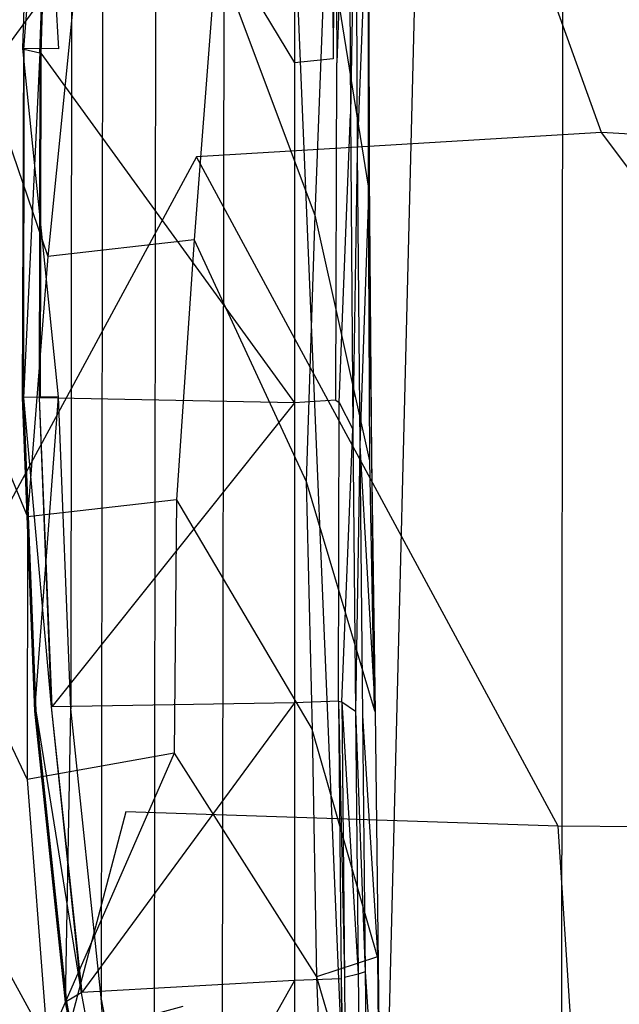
# Model space of a CAD drawing. Extents: x 0 to 0.355, y -0.507 to 0.
# Tile 9 of 31: x 0.066 to 0.127, y -0.33 to -0.231. Entities that reach past the tile are written whole.
import ezdxf

# ---------------------------------------------------------------- set-up
doc = ezdxf.new("R2010")
doc.units = 0
doc.layers.add('L0_WC_N_761901__0___REPLACEMTFO', color=7, linetype='CONTINUOUS')

msp = doc.modelspace()

# ---------------------------------------------------------------- linework, layer by layer
at = {"layer": 'L0_WC_N_761901__0___REPLACEMTFO', "color": 8}
for points, invisible_edges in [([(0.140748, -0.429866, 0.000014), (0.121066, -0.011804, 0.000242), (0.129154, -0.008746, 0.00027), (0.140748, -0.429866, 0.000014)], 14), ([(0.121066, -0.011804, 0.000242), (0.120698, -0.419642, 0.000013), (0.111247, -0.020128, 0.000193), (0.121066, -0.011804, 0.000242)], 14), ([(0.140748, -0.429866, 0.000014), (0.120698, -0.419642, 0.000013), (0.121066, -0.011804, 0.000242), (0.140748, -0.429866, 0.000014)], 14), ([(0.111247, -0.020128, 0.000193), (0.101672, -0.404301, 0.000014), (0.101516, -0.028378, 0.000144), (0.111247, -0.020128, 0.000193)], 14), ([(0.120698, -0.419642, 0.000013), (0.101672, -0.404301, 0.000014), (0.111247, -0.020128, 0.000193), (0.120698, -0.419642, 0.000013)], 14), ([(0.101672, -0.404301, 0.000014), (0.087186, -0.058293, 0.000051), (0.101516, -0.028378, 0.000144), (0.101672, -0.404301, 0.000014)], 14), ([(0.087186, -0.058293, 0.000051), (0.086648, -0.383016, 0.000016), (0.08024, -0.104956, 0.000026), (0.087186, -0.058293, 0.000051)], 14), ([(0.101672, -0.404301, 0.000014), (0.086648, -0.383016, 0.000016), (0.087186, -0.058293, 0.000051), (0.101672, -0.404301, 0.000014)], 14), ([(0.08024, -0.104956, 0.000026), (0.079878, -0.356647, 0.000015), (0.074841, -0.151081, 0.00001), (0.08024, -0.104956, 0.000026)], 14), ([(0.086648, -0.383016, 0.000016), (0.079878, -0.356647, 0.000015), (0.08024, -0.104956, 0.000026), (0.086648, -0.383016, 0.000016)], 14), ([(0.074841, -0.151081, 0.00001), (0.074616, -0.329102, 0.000015), (0.071673, -0.194627, 0.000005), (0.074841, -0.151081, 0.00001)], 14), ([(0.079878, -0.356647, 0.000015), (0.074616, -0.329102, 0.000015), (0.074841, -0.151081, 0.00001), (0.079878, -0.356647, 0.000015)], 14), ([(0.137144, -0.178444, 0.250887), (0.103055, -0.181878, 0.273463), (0.124777, -0.242416, 0.224155), (0.137144, -0.178444, 0.250887)], 14), ([(0.1775, -0.245435, 0.213848), (0.137144, -0.178444, 0.250887), (0.124777, -0.242416, 0.224155), (0.1775, -0.245435, 0.213848)], 14), ([(0.103055, -0.181878, 0.273463), (0.057706, -0.243991, 0.300655), (0.084156, -0.244829, 0.257148), (0.103055, -0.181878, 0.273463)], 14), ([(0.103055, -0.181878, 0.273463), (0.080598, -0.186064, 0.307193), (0.057706, -0.243991, 0.300655), (0.103055, -0.181878, 0.273463)], 14), ([(0.124777, -0.242416, 0.224155), (0.103055, -0.181878, 0.273463), (0.084156, -0.244829, 0.257148), (0.124777, -0.242416, 0.224155)], 14), ([(0.072069, -0.18416, 0.346632), (0.039752, -0.240208, 0.349252), (0.080598, -0.186064, 0.307193), (0.072069, -0.18416, 0.346632)], 14), ([(0.080598, -0.186064, 0.307193), (0.039752, -0.240208, 0.349252), (0.057706, -0.243991, 0.300655), (0.080598, -0.186064, 0.307193)], 14), ([(0.06807, -0.194457), (0.070359, -0.234031, 0.000008), (0.066752, -0.233976, 0.000003), (0.06807, -0.194457)], 13), ([(0.066752, -0.233976, 0.000003), (0.068173, -0.194595, 0.002513), (0.06807, -0.194457), (0.066752, -0.233976, 0.000003)], 14), ([(0.068173, -0.194595, 0.002513), (0.066752, -0.233976, 0.000003), (0.066857, -0.234055, 0.002516), (0.068173, -0.194595, 0.002513)], 13), ([(0.066857, -0.234055, 0.002516), (0.069775, -0.195328, 0.041238), (0.068173, -0.194595, 0.002513), (0.066857, -0.234055, 0.002516)], 14), ([(0.069775, -0.195328, 0.041238), (0.066857, -0.234055, 0.002516), (0.068469, -0.234418, 0.041241), (0.069775, -0.195328, 0.041238)], 13), ([(0.070359, -0.234031, 0.000008), (0.06807, -0.194457), (0.071673, -0.194627, 0.000005), (0.070359, -0.234031, 0.000008)], 14), ([(0.068469, -0.234418, 0.041241), (0.069855, -0.195384, 0.043175), (0.069775, -0.195328, 0.041238), (0.068469, -0.234418, 0.041241)], 14), ([(0.069855, -0.195384, 0.043175), (0.068469, -0.234418, 0.041241), (0.06855, -0.234444, 0.043178), (0.069855, -0.195384, 0.043175)], 13), ([(0.094011, -0.235432, 0.043189), (0.069855, -0.195384, 0.043175), (0.06855, -0.234444, 0.043178), (0.094011, -0.235432, 0.043189)], 13), ([(0.069855, -0.195384, 0.043175), (0.094011, -0.235432, 0.043189), (0.094011, -0.196292, 0.043199), (0.069855, -0.195384, 0.043175)], 14), ([(0.071673, -0.194627, 0.000005), (0.071573, -0.300179, 0.000014), (0.070359, -0.234031, 0.000008), (0.071673, -0.194627, 0.000005)], 14), ([(0.074616, -0.329102, 0.000015), (0.071573, -0.300179, 0.000014), (0.071673, -0.194627, 0.000005), (0.074616, -0.329102, 0.000015)], 14), ([(0.09762, -0.195777, 0.050278), (0.094011, -0.196292, 0.043199), (0.097886, -0.235016, 0.050292), (0.09762, -0.195777, 0.050278)], 14), ([(0.094011, -0.196292, 0.043199), (0.094011, -0.235432, 0.043189), (0.097886, -0.235016, 0.050292), (0.094011, -0.196292, 0.043199)], 14), ([(0.09762, -0.195777, 0.050278), (0.097886, -0.235016, 0.050292), (0.098026, -0.196715, 0.063207), (0.09762, -0.195777, 0.050278)], 14), ([(0.098026, -0.196715, 0.063207), (0.097886, -0.235016, 0.050292), (0.098232, -0.235428, 0.062571), (0.098026, -0.196715, 0.063207)], 14), ([(0.098026, -0.196715, 0.063207), (0.098232, -0.235428, 0.062571), (0.09942, -0.205008, 0.104734), (0.098026, -0.196715, 0.063207)], 14), ([(0.09942, -0.205008, 0.104734), (0.098232, -0.235428, 0.062571), (0.099603, -0.240553, 0.104975), (0.09942, -0.205008, 0.104734)], 14), ([(0.09942, -0.205008, 0.104734), (0.099603, -0.240553, 0.104975), (0.100137, -0.211989, 0.132483), (0.09942, -0.205008, 0.104734)], 14), ([(0.066939, -0.213677, 0.324915), (0.058533, -0.234494, 0.326357), (0.063416, -0.211558, 0.320882), (0.066939, -0.213677, 0.324915)], 14), ([(0.100137, -0.211989, 0.132483), (0.099603, -0.240553, 0.104975), (0.100301, -0.244338, 0.131502), (0.100137, -0.211989, 0.132483)], 14), ([(0.100137, -0.211989, 0.132483), (0.100301, -0.244338, 0.131502), (0.101372, -0.21677, 0.179521), (0.100137, -0.211989, 0.132483)], 14), ([(0.06615, -0.213163, 0.328919), (0.057683, -0.234118, 0.330257), (0.066939, -0.213677, 0.324915), (0.06615, -0.213163, 0.328919)], 14), ([(0.066939, -0.213677, 0.324915), (0.057683, -0.234118, 0.330257), (0.058533, -0.234494, 0.326357), (0.066939, -0.213677, 0.324915)], 14), ([(0.101372, -0.21677, 0.179521), (0.100301, -0.244338, 0.131502), (0.101504, -0.246759, 0.179984), (0.101372, -0.21677, 0.179521)], 14), ([(0.101372, -0.21677, 0.179521), (0.101504, -0.246759, 0.179984), (0.101409, -0.218106, 0.19242), (0.101372, -0.21677, 0.179521)], 14), ([(0.101409, -0.218106, 0.19242), (0.101386, -0.247794, 0.192749), (0.097147, -0.221366, 0.211382), (0.101409, -0.218106, 0.19242)], 14), ([(0.101409, -0.218106, 0.19242), (0.101504, -0.246759, 0.179984), (0.101386, -0.247794, 0.192749), (0.101409, -0.218106, 0.19242)], 14), ([(0.097147, -0.221366, 0.211382), (0.09604, -0.250695, 0.211323), (0.086143, -0.224307, 0.226785), (0.097147, -0.221366, 0.211382)], 14), ([(0.097147, -0.221366, 0.211382), (0.101386, -0.247794, 0.192749), (0.09604, -0.250695, 0.211323), (0.097147, -0.221366, 0.211382)], 14), ([(0.086143, -0.224307, 0.226785), (0.083931, -0.253176, 0.226212), (0.072123, -0.226451, 0.239229), (0.086143, -0.224307, 0.226785)], 14), ([(0.086143, -0.224307, 0.226785), (0.09604, -0.250695, 0.211323), (0.083931, -0.253176, 0.226212), (0.086143, -0.224307, 0.226785)], 14), ([(0.072123, -0.226451, 0.239229), (0.069275, -0.254821, 0.238203), (0.06008, -0.228044, 0.2522), (0.072123, -0.226451, 0.239229)], 14), ([(0.083931, -0.253176, 0.226212), (0.069275, -0.254821, 0.238203), (0.072123, -0.226451, 0.239229), (0.083931, -0.253176, 0.226212)], 14), ([(0.06008, -0.228044, 0.2522), (0.069275, -0.254821, 0.238203), (0.056667, -0.255569, 0.251148), (0.06008, -0.228044, 0.2522)], 14), ([(0.066752, -0.233976, 0.000003), (0.070335, -0.268911, 0.000012), (0.066728, -0.268973, 0.000006), (0.066752, -0.233976, 0.000003)], 13), ([(0.066728, -0.268973, 0.000006), (0.066857, -0.234055, 0.002516), (0.066752, -0.233976, 0.000003), (0.066728, -0.268973, 0.000006)], 14), ([(0.066857, -0.234055, 0.002516), (0.066728, -0.268973, 0.000006), (0.06683, -0.269, 0.00252), (0.066857, -0.234055, 0.002516)], 13), ([(0.070335, -0.268911, 0.000012), (0.066752, -0.233976, 0.000003), (0.070359, -0.234031, 0.000008), (0.070335, -0.268911, 0.000012)], 14), ([(0.066857, -0.234055, 0.002516), (0.06683, -0.269, 0.00252), (0.068469, -0.234418, 0.041241), (0.066857, -0.234055, 0.002516)], 14), ([(0.068469, -0.234418, 0.041241), (0.06683, -0.269, 0.00252), (0.068407, -0.269002, 0.041244), (0.068469, -0.234418, 0.041241)], 14), ([(0.068486, -0.269002, 0.043182), (0.068469, -0.234418, 0.041241), (0.068407, -0.269002, 0.041244), (0.068486, -0.269002, 0.043182)], 13), ([(0.068469, -0.234418, 0.041241), (0.068486, -0.269002, 0.043182), (0.06855, -0.234444, 0.043178), (0.068469, -0.234418, 0.041241)], 14), ([(0.094011, -0.269507, 0.043185), (0.06855, -0.234444, 0.043178), (0.068486, -0.269002, 0.043182), (0.094011, -0.269507, 0.043185)], 13), ([(0.06855, -0.234444, 0.043178), (0.094011, -0.269507, 0.043185), (0.094011, -0.235432, 0.043189), (0.06855, -0.234444, 0.043178)], 14), ([(0.071573, -0.300179, 0.000014), (0.070335, -0.268911, 0.000012), (0.070359, -0.234031, 0.000008), (0.071573, -0.300179, 0.000014)], 14), ([(0.097886, -0.235016, 0.050292), (0.094011, -0.235432, 0.043189), (0.098156, -0.269241, 0.050314), (0.097886, -0.235016, 0.050292)], 14), ([(0.094011, -0.235432, 0.043189), (0.094011, -0.269507, 0.043185), (0.098156, -0.269241, 0.050314), (0.094011, -0.235432, 0.043189)], 14), ([(0.098156, -0.269241, 0.050314), (0.098232, -0.235428, 0.062571), (0.097886, -0.235016, 0.050292), (0.098156, -0.269241, 0.050314)], 14), ([(0.098232, -0.235428, 0.062571), (0.098156, -0.269241, 0.050314), (0.098489, -0.269477, 0.062139), (0.098232, -0.235428, 0.062571)], 13), ([(0.098489, -0.269477, 0.062139), (0.099603, -0.240553, 0.104975), (0.098232, -0.235428, 0.062571), (0.098489, -0.269477, 0.062139)], 14), ([(0.099603, -0.240553, 0.104975), (0.098489, -0.269477, 0.062139), (0.099854, -0.272138, 0.105153), (0.099603, -0.240553, 0.104975)], 13), ([(0.099603, -0.240553, 0.104975), (0.099854, -0.272138, 0.105153), (0.100301, -0.244338, 0.131502), (0.099603, -0.240553, 0.104975)], 14), ([(0.124777, -0.242416, 0.224155), (0.084156, -0.244829, 0.257148), (0.120434, -0.311945, 0.216938), (0.124777, -0.242416, 0.224155)], 14), ([(0.1775, -0.312408, 0.205781), (0.124777, -0.242416, 0.224155), (0.120434, -0.311945, 0.216938), (0.1775, -0.312408, 0.205781)], 14), ([(0.1775, -0.245435, 0.213848), (0.124777, -0.242416, 0.224155), (0.1775, -0.312408, 0.205781), (0.1775, -0.245435, 0.213848)], 14), ([(0.057706, -0.243991, 0.300655), (0.049658, -0.308692, 0.300501), (0.084156, -0.244829, 0.257148), (0.057706, -0.243991, 0.300655)], 14), ([(0.100301, -0.244338, 0.131502), (0.099854, -0.272138, 0.105153), (0.100546, -0.273782, 0.130618), (0.100301, -0.244338, 0.131502)], 14), ([(0.100301, -0.244338, 0.131502), (0.100546, -0.273782, 0.130618), (0.101504, -0.246759, 0.179984), (0.100301, -0.244338, 0.131502)], 14), ([(0.084156, -0.244829, 0.257148), (0.049658, -0.308692, 0.300501), (0.077072, -0.310509, 0.25307), (0.084156, -0.244829, 0.257148)], 14), ([(0.120434, -0.311945, 0.216938), (0.084156, -0.244829, 0.257148), (0.077072, -0.310509, 0.25307), (0.120434, -0.311945, 0.216938)], 14), ([(0.101504, -0.246759, 0.179984), (0.100546, -0.273782, 0.130618), (0.10172, -0.274954, 0.1804), (0.101504, -0.246759, 0.179984)], 14), ([(0.101504, -0.246759, 0.179984), (0.10172, -0.274954, 0.1804), (0.101386, -0.247794, 0.192749), (0.101504, -0.246759, 0.179984)], 14), ([(0.101386, -0.247794, 0.192749), (0.101533, -0.275332, 0.192879), (0.09604, -0.250695, 0.211323), (0.101386, -0.247794, 0.192749)], 14), ([(0.101386, -0.247794, 0.192749), (0.10172, -0.274954, 0.1804), (0.101533, -0.275332, 0.192879), (0.101386, -0.247794, 0.192749)], 14), ([(0.09604, -0.250695, 0.211323), (0.095165, -0.277391, 0.211581), (0.083931, -0.253176, 0.226212), (0.09604, -0.250695, 0.211323)], 14), ([(0.09604, -0.250695, 0.211323), (0.101533, -0.275332, 0.192879), (0.095165, -0.277391, 0.211581), (0.09604, -0.250695, 0.211323)], 14), ([(0.083931, -0.253176, 0.226212), (0.082169, -0.279224, 0.225704), (0.069275, -0.254821, 0.238203), (0.083931, -0.253176, 0.226212)], 14), ([(0.083931, -0.253176, 0.226212), (0.095165, -0.277391, 0.211581), (0.082169, -0.279224, 0.225704), (0.083931, -0.253176, 0.226212)], 14), ([(0.056667, -0.255569, 0.251148), (0.067231, -0.280931, 0.237467), (0.055392, -0.282565, 0.251201), (0.056667, -0.255569, 0.251148)], 14), ([(0.069275, -0.254821, 0.238203), (0.067231, -0.280931, 0.237467), (0.056667, -0.255569, 0.251148), (0.069275, -0.254821, 0.238203)], 14), ([(0.082169, -0.279224, 0.225704), (0.067231, -0.280931, 0.237467), (0.069275, -0.254821, 0.238203), (0.082169, -0.279224, 0.225704)], 14), ([(0.070335, -0.268911, 0.000012), (0.067973, -0.30041, 0.000008), (0.066728, -0.268973, 0.000006), (0.070335, -0.268911, 0.000012)], 13), ([(0.068071, -0.300394, 0.002522), (0.066728, -0.268973, 0.000006), (0.067973, -0.30041, 0.000008), (0.068071, -0.300394, 0.002522)], 13), ([(0.066728, -0.268973, 0.000006), (0.068071, -0.300394, 0.002522), (0.06683, -0.269, 0.00252), (0.066728, -0.268973, 0.000006)], 14), ([(0.06683, -0.269, 0.00252), (0.068071, -0.300394, 0.002522), (0.069583, -0.299993, 0.041246), (0.06683, -0.269, 0.00252)], 14), ([(0.06683, -0.269, 0.00252), (0.069583, -0.299993, 0.041246), (0.068407, -0.269002, 0.041244), (0.06683, -0.269, 0.00252)], 14), ([(0.067973, -0.30041, 0.000008), (0.070335, -0.268911, 0.000012), (0.071573, -0.300179, 0.000014), (0.067973, -0.30041, 0.000008)], 14), ([(0.069659, -0.29997, 0.043184), (0.068407, -0.269002, 0.041244), (0.069583, -0.299993, 0.041246), (0.069659, -0.29997, 0.043184)], 13), ([(0.068407, -0.269002, 0.041244), (0.069659, -0.29997, 0.043184), (0.068486, -0.269002, 0.043182), (0.068407, -0.269002, 0.041244)], 14), ([(0.069659, -0.29997, 0.043184), (0.094011, -0.269507, 0.043185), (0.068486, -0.269002, 0.043182), (0.069659, -0.29997, 0.043184)], 13), ([(0.098156, -0.269241, 0.050314), (0.094011, -0.269507, 0.043185), (0.098423, -0.299396, 0.050341), (0.098156, -0.269241, 0.050314)], 14), ([(0.098423, -0.299396, 0.050341), (0.098489, -0.269477, 0.062139), (0.098156, -0.269241, 0.050314), (0.098423, -0.299396, 0.050341)], 14), ([(0.094011, -0.269507, 0.043185), (0.069659, -0.29997, 0.043184), (0.094008, -0.299571, 0.043183), (0.094011, -0.269507, 0.043185)], 14), ([(0.094011, -0.269507, 0.043185), (0.094008, -0.299571, 0.043183), (0.098423, -0.299396, 0.050341), (0.094011, -0.269507, 0.043185)], 14), ([(0.098489, -0.269477, 0.062139), (0.098423, -0.299396, 0.050341), (0.098755, -0.299479, 0.061788), (0.098489, -0.269477, 0.062139)], 13), ([(0.098755, -0.299479, 0.061788), (0.099854, -0.272138, 0.105153), (0.098489, -0.269477, 0.062139), (0.098755, -0.299479, 0.061788)], 14), ([(0.099854, -0.272138, 0.105153), (0.098755, -0.299479, 0.061788), (0.100122, -0.300404, 0.105304), (0.099854, -0.272138, 0.105153)], 13), ([(0.099854, -0.272138, 0.105153), (0.100122, -0.300404, 0.105304), (0.100546, -0.273782, 0.130618), (0.099854, -0.272138, 0.105153)], 14), ([(0.100546, -0.273782, 0.130618), (0.100122, -0.300404, 0.105304), (0.100814, -0.30087, 0.129807), (0.100546, -0.273782, 0.130618)], 14), ([(0.100546, -0.273782, 0.130618), (0.100814, -0.30087, 0.129807), (0.102079, -0.300499, 0.180777), (0.100546, -0.273782, 0.130618)], 14), ([(0.100546, -0.273782, 0.130618), (0.102079, -0.300499, 0.180777), (0.10172, -0.274954, 0.1804), (0.100546, -0.273782, 0.130618)], 14), ([(0.101533, -0.275332, 0.192879), (0.101991, -0.300231, 0.193283), (0.095165, -0.277391, 0.211581), (0.101533, -0.275332, 0.192879)], 14), ([(0.10172, -0.274954, 0.1804), (0.101991, -0.300231, 0.193283), (0.101533, -0.275332, 0.192879), (0.10172, -0.274954, 0.1804)], 14), ([(0.10172, -0.274954, 0.1804), (0.102079, -0.300499, 0.180777), (0.101991, -0.300231, 0.193283), (0.10172, -0.274954, 0.1804)], 14), ([(0.095165, -0.277391, 0.211581), (0.095762, -0.302256, 0.211707), (0.082169, -0.279224, 0.225704), (0.095165, -0.277391, 0.211581)], 14), ([(0.095165, -0.277391, 0.211581), (0.101991, -0.300231, 0.193283), (0.095762, -0.302256, 0.211707), (0.095165, -0.277391, 0.211581)], 14), ([(0.082169, -0.279224, 0.225704), (0.081937, -0.304629, 0.225602), (0.067231, -0.280931, 0.237467), (0.082169, -0.279224, 0.225704)], 14), ([(0.082169, -0.279224, 0.225704), (0.095762, -0.302256, 0.211707), (0.081937, -0.304629, 0.225602), (0.082169, -0.279224, 0.225704)], 14), ([(0.067231, -0.280931, 0.237467), (0.067204, -0.307278, 0.237482), (0.055392, -0.282565, 0.251201), (0.067231, -0.280931, 0.237467)], 14), ([(0.081937, -0.304629, 0.225602), (0.067204, -0.307278, 0.237482), (0.067231, -0.280931, 0.237467), (0.081937, -0.304629, 0.225602)], 14), ([(0.055392, -0.282565, 0.251201), (0.067204, -0.307278, 0.237482), (0.056181, -0.30995, 0.251939), (0.055392, -0.282565, 0.251201)], 14), ([(0.068071, -0.300394, 0.002522), (0.072589, -0.328664, 0.041247), (0.069583, -0.299993, 0.041246), (0.068071, -0.300394, 0.002522)], 14), ([(0.069583, -0.299993, 0.041246), (0.072662, -0.32862, 0.043184), (0.069659, -0.29997, 0.043184), (0.069583, -0.299993, 0.041246)], 14), ([(0.072662, -0.32862, 0.043184), (0.069583, -0.299993, 0.041246), (0.072589, -0.328664, 0.041247), (0.072662, -0.32862, 0.043184)], 13), ([(0.072662, -0.32862, 0.043184), (0.094008, -0.299571, 0.043183), (0.069659, -0.29997, 0.043184), (0.072662, -0.32862, 0.043184)], 13), ([(0.094008, -0.299571, 0.043183), (0.072662, -0.32862, 0.043184), (0.094001, -0.327418, 0.043184), (0.094008, -0.299571, 0.043183)], 14), ([(0.094008, -0.299571, 0.043183), (0.094001, -0.327418, 0.043184), (0.098671, -0.327245, 0.05037), (0.094008, -0.299571, 0.043183)], 14), ([(0.098423, -0.299396, 0.050341), (0.094008, -0.299571, 0.043183), (0.098671, -0.327245, 0.05037), (0.098423, -0.299396, 0.050341)], 14), ([(0.099007, -0.327123, 0.061467), (0.098423, -0.299396, 0.050341), (0.098671, -0.327245, 0.05037), (0.099007, -0.327123, 0.061467)], 13), ([(0.098423, -0.299396, 0.050341), (0.099007, -0.327123, 0.061467), (0.098755, -0.299479, 0.061788), (0.098423, -0.299396, 0.050341)], 14), ([(0.100387, -0.326763, 0.105444), (0.098755, -0.299479, 0.061788), (0.099007, -0.327123, 0.061467), (0.100387, -0.326763, 0.105444)], 13), ([(0.098755, -0.299479, 0.061788), (0.100387, -0.326763, 0.105444), (0.100122, -0.300404, 0.105304), (0.098755, -0.299479, 0.061788)], 14), ([(0.071573, -0.300179, 0.000014), (0.071041, -0.329571, 0.000009), (0.067973, -0.30041, 0.000008), (0.071573, -0.300179, 0.000014)], 13), ([(0.067973, -0.30041, 0.000008), (0.071135, -0.329518, 0.002522), (0.068071, -0.300394, 0.002522), (0.067973, -0.30041, 0.000008)], 14), ([(0.071135, -0.329518, 0.002522), (0.067973, -0.30041, 0.000008), (0.071041, -0.329571, 0.000009), (0.071135, -0.329518, 0.002522)], 13), ([(0.072589, -0.328664, 0.041247), (0.068071, -0.300394, 0.002522), (0.071135, -0.329518, 0.002522), (0.072589, -0.328664, 0.041247)], 13), ([(0.071041, -0.329571, 0.000009), (0.071573, -0.300179, 0.000014), (0.074616, -0.329102, 0.000015), (0.071041, -0.329571, 0.000009)], 14), ([(0.102316, -0.325051, 0.193133), (0.095762, -0.302256, 0.211707), (0.101991, -0.300231, 0.193283), (0.102316, -0.325051, 0.193133)], 14), ([(0.100122, -0.300404, 0.105304), (0.100387, -0.326763, 0.105444), (0.101085, -0.32655, 0.12904), (0.100122, -0.300404, 0.105304)], 14), ([(0.100122, -0.300404, 0.105304), (0.101085, -0.32655, 0.12904), (0.100814, -0.30087, 0.129807), (0.100122, -0.300404, 0.105304)], 14), ([(0.100814, -0.30087, 0.129807), (0.102378, -0.325747, 0.18115), (0.102079, -0.300499, 0.180777), (0.100814, -0.30087, 0.129807)], 14), ([(0.102378, -0.325747, 0.18115), (0.100814, -0.30087, 0.129807), (0.101085, -0.32655, 0.12904), (0.102378, -0.325747, 0.18115)], 13), ([(0.101991, -0.300231, 0.193283), (0.102079, -0.300499, 0.180777), (0.102316, -0.325051, 0.193133), (0.101991, -0.300231, 0.193283)], 14), ([(0.102079, -0.300499, 0.180777), (0.102378, -0.325747, 0.18115), (0.102316, -0.325051, 0.193133), (0.102079, -0.300499, 0.180777)], 14), ([(0.095762, -0.302256, 0.211707), (0.096223, -0.32704, 0.2112), (0.081937, -0.304629, 0.225602), (0.095762, -0.302256, 0.211707)], 14), ([(0.095762, -0.302256, 0.211707), (0.102316, -0.325051, 0.193133), (0.096223, -0.32704, 0.2112), (0.095762, -0.302256, 0.211707)], 13), ([(0.081937, -0.304629, 0.225602), (0.069229, -0.333667, 0.23761), (0.067204, -0.307278, 0.237482), (0.081937, -0.304629, 0.225602)], 14), ([(0.082814, -0.330025, 0.225103), (0.069229, -0.333667, 0.23761), (0.081937, -0.304629, 0.225602), (0.082814, -0.330025, 0.225103)], 14), ([(0.081937, -0.304629, 0.225602), (0.096223, -0.32704, 0.2112), (0.082814, -0.330025, 0.225103), (0.081937, -0.304629, 0.225602)], 14), ([(0.067204, -0.307278, 0.237482), (0.069229, -0.333667, 0.23761), (0.056181, -0.30995, 0.251939), (0.067204, -0.307278, 0.237482)], 14), ([(0.049658, -0.308692, 0.300501), (0.060944, -0.371744, 0.308086), (0.077072, -0.310509, 0.25307), (0.049658, -0.308692, 0.300501)], 14), ([(0.056181, -0.30995, 0.251939), (0.069229, -0.333667, 0.23761), (0.058876, -0.337428, 0.252232), (0.056181, -0.30995, 0.251939)], 14), ([(0.077072, -0.310509, 0.25307), (0.060944, -0.371744, 0.308086), (0.084096, -0.374995, 0.263145), (0.077072, -0.310509, 0.25307)], 14), ([(0.120434, -0.311945, 0.216938), (0.077072, -0.310509, 0.25307), (0.084096, -0.374995, 0.263145), (0.120434, -0.311945, 0.216938)], 14), ([(0.124778, -0.37763, 0.230336), (0.120434, -0.311945, 0.216938), (0.084096, -0.374995, 0.263145), (0.124778, -0.37763, 0.230336)], 14), ([(0.124778, -0.37763, 0.230336), (0.1775, -0.312408, 0.205781), (0.120434, -0.311945, 0.216938), (0.124778, -0.37763, 0.230336)], 13), ([(0.1775, -0.312408, 0.205781), (0.124778, -0.37763, 0.230336), (0.1775, -0.378059, 0.220028), (0.1775, -0.312408, 0.205781)], 14), ([(0.102316, -0.325051, 0.193133), (0.102598, -0.348941, 0.193374), (0.096223, -0.32704, 0.2112), (0.102316, -0.325051, 0.193133)], 14), ([(0.102378, -0.325747, 0.18115), (0.102598, -0.348941, 0.193374), (0.102316, -0.325051, 0.193133), (0.102378, -0.325747, 0.18115)], 14), ([(0.101085, -0.32655, 0.12904), (0.100387, -0.326763, 0.105444), (0.101354, -0.351475, 0.128295), (0.101085, -0.32655, 0.12904)], 14), ([(0.101085, -0.32655, 0.12904), (0.102649, -0.349877, 0.181506), (0.102378, -0.325747, 0.18115), (0.101085, -0.32655, 0.12904)], 14), ([(0.102649, -0.349877, 0.181506), (0.101085, -0.32655, 0.12904), (0.101354, -0.351475, 0.128295), (0.102649, -0.349877, 0.181506)], 13), ([(0.102598, -0.348941, 0.193374), (0.102378, -0.325747, 0.18115), (0.102649, -0.349877, 0.181506), (0.102598, -0.348941, 0.193374)], 13), ([(0.077937, -0.355868, 0.043185), (0.094001, -0.327418, 0.043184), (0.072662, -0.32862, 0.043184), (0.077937, -0.355868, 0.043185)], 13), ([(0.094001, -0.327418, 0.043184), (0.077937, -0.355868, 0.043185), (0.093985, -0.354408, 0.043185), (0.094001, -0.327418, 0.043184)], 14), ([(0.096223, -0.32704, 0.2112), (0.097185, -0.351059, 0.210522), (0.082814, -0.330025, 0.225103), (0.096223, -0.32704, 0.2112)], 14), ([(0.094001, -0.327418, 0.043184), (0.093985, -0.354408, 0.043185), (0.09889, -0.354174, 0.050399), (0.094001, -0.327418, 0.043184)], 14), ([(0.098671, -0.327245, 0.05037), (0.094001, -0.327418, 0.043184), (0.09889, -0.354174, 0.050399), (0.098671, -0.327245, 0.05037)], 14), ([(0.096223, -0.32704, 0.2112), (0.102598, -0.348941, 0.193374), (0.097185, -0.351059, 0.210522), (0.096223, -0.32704, 0.2112)], 14), ([(0.098671, -0.327245, 0.05037), (0.099233, -0.353794, 0.061158), (0.099007, -0.327123, 0.061467), (0.098671, -0.327245, 0.05037)], 14), ([(0.099233, -0.353794, 0.061158), (0.098671, -0.327245, 0.05037), (0.09889, -0.354174, 0.050399), (0.099233, -0.353794, 0.061158)], 13), ([(0.100387, -0.326763, 0.105444), (0.099007, -0.327123, 0.061467), (0.100641, -0.352266, 0.105579), (0.100387, -0.326763, 0.105444)], 14), ([(0.099007, -0.327123, 0.061467), (0.099233, -0.353794, 0.061158), (0.100641, -0.352266, 0.105579), (0.099007, -0.327123, 0.061467)], 14), ([(0.100387, -0.326763, 0.105444), (0.100641, -0.352266, 0.105579), (0.101354, -0.351475, 0.128295), (0.100387, -0.326763, 0.105444)], 14), ([(0.072589, -0.328664, 0.041247), (0.071135, -0.329518, 0.002522), (0.077865, -0.355934, 0.041247), (0.072589, -0.328664, 0.041247)], 14), ([(0.072589, -0.328664, 0.041247), (0.077937, -0.355868, 0.043185), (0.072662, -0.32862, 0.043184), (0.072589, -0.328664, 0.041247)], 14), ([(0.077937, -0.355868, 0.043185), (0.072589, -0.328664, 0.041247), (0.077865, -0.355934, 0.041247), (0.077937, -0.355868, 0.043185)], 13), ([(0.074616, -0.329102, 0.000015), (0.076347, -0.357349, 0.00001), (0.071041, -0.329571, 0.000009), (0.074616, -0.329102, 0.000015)], 13), ([(0.071041, -0.329571, 0.000009), (0.076439, -0.357263, 0.002523), (0.071135, -0.329518, 0.002522), (0.071041, -0.329571, 0.000009)], 14), ([(0.076439, -0.357263, 0.002523), (0.071041, -0.329571, 0.000009), (0.076347, -0.357349, 0.00001), (0.076439, -0.357263, 0.002523)], 13), ([(0.071135, -0.329518, 0.002522), (0.076439, -0.357263, 0.002523), (0.077865, -0.355934, 0.041247), (0.071135, -0.329518, 0.002522)], 14), ([(0.076347, -0.357349, 0.00001), (0.074616, -0.329102, 0.000015), (0.079878, -0.356647, 0.000015), (0.076347, -0.357349, 0.00001)], 14)]:
    msp.add_3dface(points, dxfattribs=dict(at, invisible_edges=invisible_edges))

doc.saveas('drawing.dxf')
